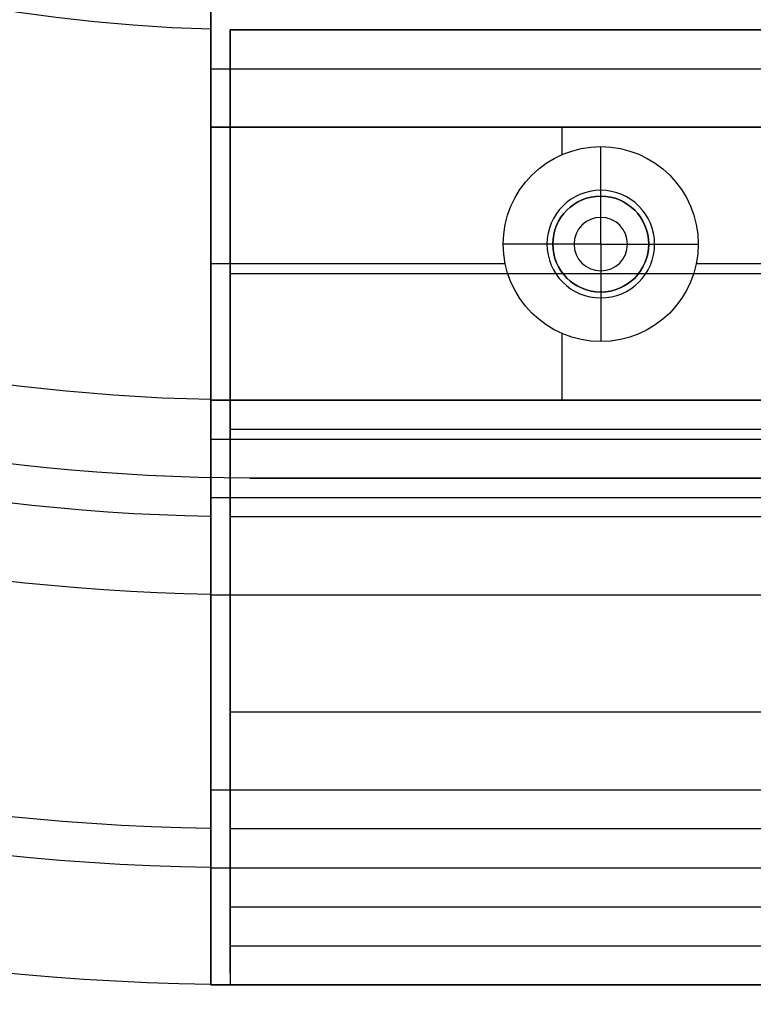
# Model space of a CAD drawing. Header units: millimetres. Extents: x -645 to 645, y -195 to 195.
# Tile 16 of 87: x -456 to -437, y -65 to -39. Entities that reach past the tile are written whole.
import ezdxf

# ---------------------------------------------------------------- set-up
doc = ezdxf.new("R2010")
doc.units = ezdxf.units.MM
doc.header["$MEASUREMENT"] = 0
doc.layers.add('Predefinito', color=7, linetype='Continuous', true_color=0x000000)

# ---------------------------------------------------------------- blocks, each defined once
blk = doc.blocks.new('062000094731')
at = {"layer": 'Predefinito'}
blk.add_line((-450, 51, 2), (450, 51, 2), dxfattribs=at)
for centre, radius in [((-450, 0, 2), 195), ((-450, 0, 4), 193), ((-450, 0), 193), ((-450, 0, 4), 51), ((-450, 0), 51), ((-450, 0, 2), 51)]:
    blk.add_arc(centre, radius, 90, 270, dxfattribs=at)
for points in [[(450, 51, 4), (0, 51, 4), (-450, 51, 4)], [(450, 51), (0, 51), (-450, 51)], [(-450, 51, 4), (-450, 51, 2), (-450, 51)]]:
    blk.add_open_spline(points, degree=2, dxfattribs=at)
blk = doc.blocks.new('155000385064')
at = {"layer": 'Predefinito'}
for p, q in [((35.986, 1, -1), (48.99, 1, -1)), ((48.99, 1, 3), (48.99, 1, -2)), ((49.989, 1, 6), (49.989, 1, 3))]:
    blk.add_line(p, q, dxfattribs=at)
for centre, radius, start, end in [((0, 0, 3), 64, 0.89528, 179.10472), ((0, 0, 2), 64, 0.89528, 179.10472), ((0, 0, 2.5), 64, 0.89528, 179.10472), ((0, 0, 6), 61, 0.93932, 179.06068), ((0, 0, 6), 61, 0.93932, 179.06068), ((0, 0, 3), 54, 1.0611, 178.9389), ((0, 0, 2), 54, 1.0611, 178.9389), ((0, 0, 2.5), 54, 1.0611, 178.9389), ((0, 0, -2), 49, 1.1694, 178.8306), ((0, 0, 3), 49, 1.1694, 178.8306), ((0, 0, 0.5), 49, 1.1694, 178.8306)]:
    blk.add_arc(centre, radius, start, end, dxfattribs=at)
for points in [[(38.987, 1, 6), (49.989, 1, 6), (60.992, 1, 6)], [(38.987, 1, -2), (43.988, 1, -2), (48.99, 1, -2)], [(53.991, 1, 3), (51.49, 1, 3), (48.99, 1, 3)], [(53.991, 1, 3), (53.991, 1, 2.5), (53.991, 1, 2)], [(53.991, 1, 2), (58.991, 1, 2), (63.992, 1, 2)], [(63.992, 1, 2), (63.992, 1, 2.5), (63.992, 1, 3)]]:
    blk.add_open_spline(points, degree=2, dxfattribs=at)
blk.add_open_spline([(60.992, 1, 6), (61.189, 1, 6), (61.384, 1, 5.981), (61.768, 1, 5.904), (61.959, 1, 5.847), (62.322, 1, 5.696), (62.494, 1, 5.604), (62.822, 1, 5.386), (62.975, 1, 5.259), (63.39, 1, 4.845), (63.614, 1, 4.509), (63.839, 1, 3.967), (63.897, 1, 3.777), (63.973, 1, 3.391), (63.992, 1, 3.196), (63.992, 1, 3)], degree=3, knots=[0.004135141, 0.004135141, 0.004135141, 0.004135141, 0.004721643, 0.004721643, 0.005308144, 0.005308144, 0.005894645, 0.005894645, 0.006481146, 0.006481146, 0.007654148, 0.007654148, 0.008240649, 0.008240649, 0.008827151, 0.008827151, 0.008827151, 0.008827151], dxfattribs=at)
blk = doc.blocks.new('155000387064')
at = {"layer": 'Predefinito'}
for p, q in [((39.487, 1, -4.5), (63.7, 1, -4.5)), ((51.74, 1, -4.498), (51.74, 1, -7))]:
    blk.add_line(p, q, dxfattribs=at)
for centre, radius, start, end in [((0, 0, -2), 64, 0.89528, 179.10472), ((0, 0, -3), 64, 0.89528, 179.10472), ((0, 0, -2.5), 64, 0.89528, 179.10472), ((0, 0, -7), 60, 0.95497, 179.04503), ((0, 0, -4.498), 52, 1.1019, 178.8981), ((0, 0, -2), 52, 1.1019, 178.8981), ((0, 0, -3.249), 52, 1.1019, 178.8981), ((0, 0, -7), 39.5, 1.4507, 178.5493), ((0, 0, -4.498), 39.5, 1.4507, 178.5493), ((0, 0, -5.749), 39.5, 1.4507, 178.5493)]:
    blk.add_arc(centre, radius, start, end, dxfattribs=at)
for points in [[(51.99, 1, -4.498), (45.739, 1, -4.498), (39.487, 1, -4.498)], [(39.487, 1, -4.498), (39.487, 1, -5.749), (39.487, 1, -7)], [(39.487, 1, -7), (49.74, 1, -7), (59.992, 1, -7)], [(63.992, 1, -2), (57.991, 1, -2), (51.99, 1, -2)], [(51.99, 1, -2), (51.99, 1, -3.249), (51.99, 1, -4.498)], [(63.992, 1, -3), (63.992, 1, -2.5), (63.992, 1, -2)]]:
    blk.add_open_spline(points, degree=2, dxfattribs=at)
blk.add_open_spline([(59.992, 1, -7), (60.255, 1, -7), (60.515, 1, -6.974), (61.027, 1, -6.873), (61.282, 1, -6.795), (61.765, 1, -6.595), (61.995, 1, -6.472), (62.431, 1, -6.181), (62.637, 1, -6.012), (63.005, 1, -5.644), (63.171, 1, -5.442), (63.465, 1, -5.002), (63.588, 1, -4.771), (63.788, 1, -4.29), (63.865, 1, -4.036), (63.967, 1, -3.521), (63.992, 1, -3.261), (63.992, 1, -3)], degree=3, knots=[-0.02004491, -0.02004491, -0.02004491, -0.02004491, -0.019262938, -0.019262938, -0.018480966, -0.018480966, -0.017698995, -0.017698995, -0.016917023, -0.016917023, -0.016135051, -0.016135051, -0.01535308, -0.01535308, -0.014571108, -0.014571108, -0.013789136, -0.013789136, -0.013789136, -0.013789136], dxfattribs=at)
blk = doc.blocks.new('156000095064')
at = {"layer": 'Predefinito'}
for p, q in [((-64, 451, 3), (-64, -451, 3)), ((-64, -451, 2.5), (-64, 451, 2.5)), ((-59, -451, 2), (-59, 451, 2)), ((-54, -451, 2.5), (-54, 451, 2.5)), ((-51.5, -451, 3), (-51.5, 451, 3)), ((-50, -451, 6), (-50, 451, 6)), ((-49, -451, -0.25), (-49, 451, -0.25)), ((-42, -451, 0.25), (-42, 451, 0.25)), ((-40.5, -451, 3), (-40.5, 451, 3)), ((-45.5, -438.551, -2), (-45.5, -433, -2)), ((-45, -439.771, -0.729), (-45, -438.5, -2)), ((-45, -441, 5), (-45, -439.771, 4.261)), ((-45, -439.771, 4.261), (-45, -439.771, -0.729)), ((-46.23, -441, -0.729), (-47.5, -441, -2)), ((-46.23, -441, 4.261), (-46.23, -441, -0.729)), ((-45, -441, 5), (-46.23, -441, 4.261)), ((-45, -441, 5), (-43.77, -441, 4.261)), ((-45, -441, 5), (-45, -442.229, 4.261)), ((-43.77, -441, -0.73), (-42.5, -441, -2)), ((-43.77, -441, 4.261), (-43.77, -441, -0.729)), ((-47.291, -442, -2), (-49, -442, -2)), ((-45, -442.229, -0.729), (-45, -443.5, -2)), ((-45, -442.229, 4.261), (-45, -442.229, -0.729)), ((-42, -442, -2), (-42.709, -442, -2)), ((-45.5, -451, -2), (-45.5, -443.449, -2)), ((-50, -451, 3), (-50, -451, 6)), ((-49, -451, -1), (-42, -451, -1))]:
    blk.add_line(p, q, dxfattribs=at)
for centre, radius in [((-45, -441, -0.881), 1.381), ((-45, -441, 1.766), 1.23), ((-45, -441, 4.588), 0.686)]:
    blk.add_circle(centre, radius, dxfattribs=at)
for centre, radius, start, end in [((-45, -441, -2), 2.5, 0, 180), ((-45, -441, -0.73), 1.23, 0, 180), ((-45, -441, 4.261), 1.23, 0, 180), ((-45, -441, -2), 2.5, 180, 0), ((-45, -441, -0.73), 1.23, 180, 0), ((-45, -441, 4.261), 1.23, 180, 0)]:
    blk.add_arc(centre, radius, start, end, dxfattribs=at)
at = {"layer": 'Predefinito', "extrusion": (0, 1, 0)}
blk.add_arc((61, 3, -451), 3, 0, 90, dxfattribs=at)
at = {"layer": 'Predefinito'}
for points in [[(-64, -451, 2), (-64, 0, 2), (-64, 451, 2)], [(-61, -451, 6), (-61, 0, 6), (-61, 451, 6)], [(-54, -451, 2), (-54, 0, 2), (-54, 451, 2)], [(-54, -451, 3), (-54, 0, 3), (-54, 451, 3)], [(-49, 451, 3), (-49, 0, 3), (-49, -451, 3)], [(-42, -451, 3), (-42, 0, 3), (-42, 451, 3)], [(-49, -451, -2), (-49, -442, -2), (-49, -433, -2)], [(-42, -433, -2), (-42, -442, -2), (-42, -451, -2)], [(-64, -451, 2), (-64, -451, 2.5), (-64, -451, 3)], [(-54, -451, 2), (-59, -451, 2), (-64, -451, 2)], [(-39, -451, 6), (-50, -451, 6), (-61, -451, 6)], [(-54, -451, 3), (-54, -451, 2.5), (-54, -451, 2)], [(-49, -451, 3), (-51.5, -451, 3), (-54, -451, 3)], [(-49, -451, 3), (-49, -451, 0.5), (-49, -451, -2)], [(-42, -451, -2), (-45.5, -451, -2), (-49, -451, -2)], [(-42, -451, -2), (-42, -451, 0.5), (-42, -451, 3)], [(-42, -451, 3), (-40.5, -451, 3), (-39, -451, 3)]]:
    blk.add_open_spline(points, degree=2, dxfattribs=at)
blk = doc.blocks.new('156000096064')
at = {"layer": 'Predefinito'}
for p, q in [((-64, -450.5, -2.5), (-64, 450.5, -2.5)), ((-63.002, -450.5, -2), (-63.002, 450.5, -2)), ((-57.002, -450.5, -3.249), (-57.002, 450.5, -3.249)), ((-49.75, -450.5, -7), (-49.75, 450.5, -7)), ((-45.75, -450.5, -4.498), (-45.75, -431.581, -4.498)), ((-63.708, -450.5, -4.5), (-39.5, -450.5, -4.5)), ((-51.75, -450.5, -4.498), (-51.75, -450.5, -7))]:
    blk.add_line(p, q, dxfattribs=at)
at = {"layer": 'Predefinito', "extrusion": (0, 1, 0)}
blk.add_arc((60, -3, -450.5), 4, 270, 0, dxfattribs=at)
at = {"layer": 'Predefinito'}
for points in [[(-64, 450.5, -2), (-64, 0, -2), (-64, -450.5, -2)], [(-64, -450.5, -3), (-64, 0, -3), (-64, 450.5, -3)], [(-62.004, 450.5, -2), (-62.004, 0, -2), (-62.004, -450.5, -2)], [(-60, 450.5, -7), (-60, 0, -7), (-60, -450.5, -7)], [(-52, 450.5, -4.498), (-52, 0, -4.498), (-52, -450.5, -4.498)], [(-39.5, 450.5, -7), (-39.5, 0, -7), (-39.5, -450.5, -7)], [(-39.5, -450.5, -4.498), (-39.5, -442.5, -4.498), (-39.5, -434.5, -4.498)], [(-64, -450.5, -2), (-64, -450.5, -2.5), (-64, -450.5, -3)], [(-62.004, -450.5, -2), (-63.002, -450.5, -2), (-64, -450.5, -2)], [(-52, -450.5, -4.498), (-57.002, -450.5, -3.249), (-62.004, -450.5, -2)], [(-60, -450.5, -7), (-49.75, -450.5, -7), (-39.5, -450.5, -7)], [(-39.5, -450.5, -4.498), (-45.75, -450.5, -4.498), (-52, -450.5, -4.498)], [(-39.5, -450.5, -7), (-39.5, -450.5, -5.749), (-39.5, -450.5, -4.498)]]:
    blk.add_open_spline(points, degree=2, dxfattribs=at)
blk = doc.blocks.new('Assem1')
at = {"layer": 'Predefinito', "extrusion": (-5.55112e-17, 0, -1), "rotation": 180}
blk.add_blockref('062000094731', (0, 0, 600), dxfattribs=at)
at = {"layer": 'Predefinito', "extrusion": (-5.5599e-17, -5.55111e-17, -1), "rotation": 270}
blk.add_blockref('155000385064', (450, 0, 601), dxfattribs=at)
at = {"layer": 'Predefinito', "extrusion": (-3.42477e-17, 5.12772e-17, -1), "rotation": 270}
blk.add_blockref('155000387064', (450, 0, 602), dxfattribs=at)
at = {"layer": 'Predefinito', "extrusion": (-2.22045e-16, 1.06532e-15, -1), "rotation": 90.00000000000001}
blk.add_blockref('156000095064', (0, 0, 601), dxfattribs=at)
at = {"layer": 'Predefinito', "extrusion": (-2.22045e-16, 1.06909e-15, -1), "rotation": 90.00000000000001}
blk.add_blockref('156000096064', (0, 0, 602), dxfattribs=at)

msp = doc.modelspace()

# ---------------------------------------------------------------- block references
at = {"layer": 'Predefinito'}
msp.add_blockref('Assem1', (0, 0), dxfattribs=at)

doc.saveas('drawing.dxf')
